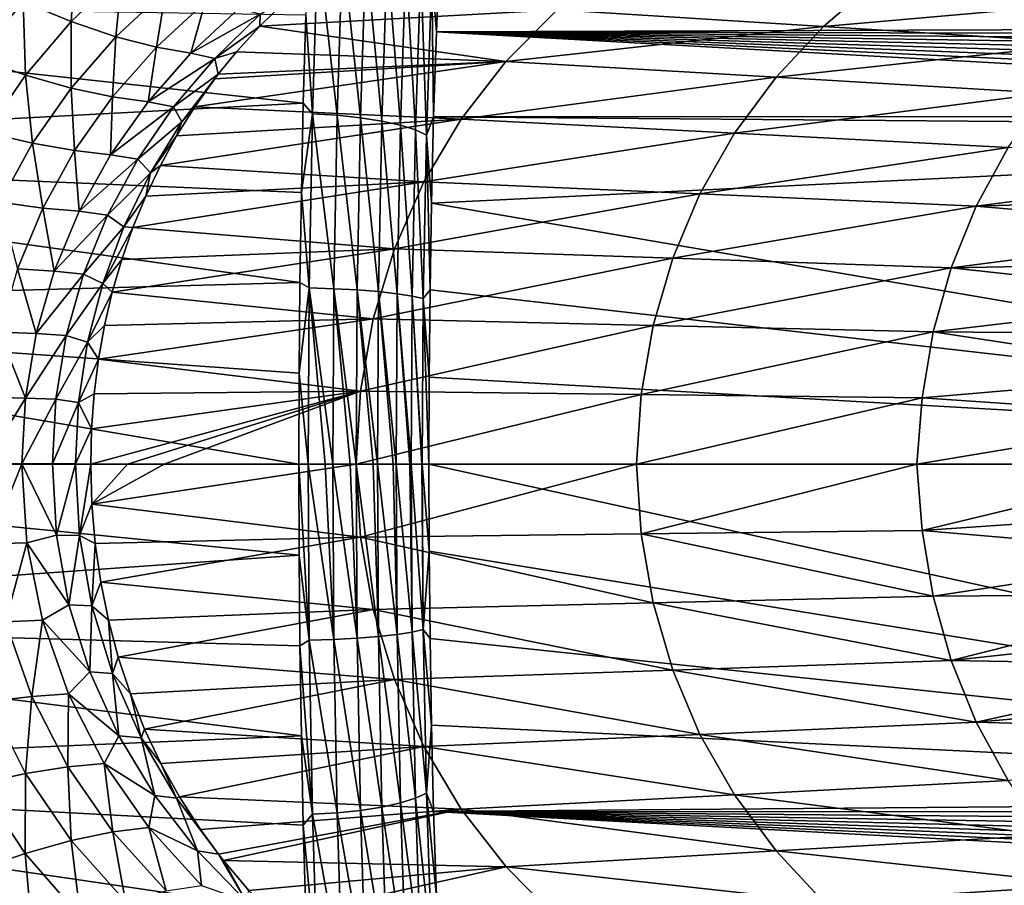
# Model space of a CAD drawing. Header units: metres. Extents: x -160 to 52, y -25 to 25.
# Tile 160 of 168: x 22 to 37, y -6 to 7. Entities that reach past the tile are written whole.
import ezdxf

# ---------------------------------------------------------------- set-up
doc = ezdxf.new("R2010")
doc.units = ezdxf.units.M
doc.layers.add('solid_509089_SW0001', color=7, linetype='CONTINUOUS')

msp = doc.modelspace()

# ---------------------------------------------------------------- linework, layer by layer
at = {"layer": 'solid_509089_SW0001'}
for points in [[(23.00478, 6.707938, 24.33293), (23.075294, 7.789415, 23.64743), (22.277931, 7.007772, 23.879477)], [(23.00478, 6.707938, 24.33293), (23.780062, 7.447546, 24.141994), (23.075294, 7.789415, 23.64743)], [(26.663557, 5.310606, -24.014748), (26.563034, 6.809056, -23.638885), (26.747234, 7.885993, -23.296074)], [(26.663557, 5.310606, -24.014748), (26.747234, 7.885993, -23.296074), (27.036674, 5.287636, -23.955734)], [(26.747234, 7.885993, -23.296074), (27.120071, 7.851893, -23.240791), (27.036674, 5.287636, -23.955734)], [(27.036674, 5.287636, -23.955734), (27.120071, 7.851893, -23.240791), (27.391325, 5.250184, -23.829063)], [(27.120071, 7.851893, -23.240791), (27.474318, 7.796291, -23.119778), (27.391325, 5.250184, -23.829063)], [(27.391325, 5.250184, -23.829063), (27.474318, 7.796291, -23.119778), (27.714813, 5.19959, -23.639267)], [(27.474318, 7.796291, -23.119778), (27.797289, 7.721179, -22.937366), (27.714813, 5.19959, -23.639267)], [(28.47094, 7.408571, -22.096581), (28.593002, 7.822178, -21.56473), (28.541901, 6.554667, -21.985746)], [(51.396542, 6.634801, 107.636948), (28.541901, 6.554667, -21.985746), (28.593002, 7.822178, -21.56473)], [(51.367157, 6.752352, 107.481644), (51.396542, 6.634801, 107.636948), (28.593002, 7.822178, -21.56473)], [(27.714813, 5.19959, -23.639267), (27.797289, 7.721179, -22.937366), (27.995554, 5.137667, -23.393145)], [(27.797289, 7.721179, -22.937366), (28.077421, 7.629247, -22.70009), (27.995554, 5.137667, -23.393145)], [(27.995554, 5.137667, -23.393145), (28.077421, 7.629247, -22.70009), (28.223494, 5.066632, -23.099508)], [(28.077421, 7.629247, -22.70009), (28.304684, 7.523785, -22.416443), (28.223494, 5.066632, -23.099508)], [(28.223494, 5.066632, -23.099508), (28.304684, 7.523785, -22.416443), (28.390474, 4.989028, -22.768869)], [(28.304684, 7.523785, -22.416443), (28.47094, 7.408571, -22.096581), (28.390474, 4.989028, -22.768869)], [(23.683687, 6.476758, 24.89641), (23.780062, 7.447546, 24.141994), (23.00478, 6.707938, 24.33293)], [(23.683687, 6.476758, 24.89641), (24.439266, 7.183559, 24.745243), (23.780062, 7.447546, 24.141994)], [(28.390474, 4.989028, -22.768869), (28.47094, 7.408571, -22.096581), (28.500233, 5.264666, -22.331821)], [(28.47094, 7.408571, -22.096581), (28.541901, 6.554667, -21.985746), (28.500233, 5.264666, -22.331821)], [(34.410427, 6.636311, 67.678406), (35.20953, 7.321283, 67.536804), (30.370281, 6.888256, 47.478657)], [(39.188168, 7.060291, 87.747749), (35.20953, 7.321283, 67.536804), (34.410427, 6.636311, 67.678406)], [(24.297689, 6.319676, 25.558081), (24.439266, 7.183559, 24.745243), (23.683687, 6.476758, 24.89641)], [(24.297689, 6.319676, 25.558081), (25.036009, 7.003794, 25.444611), (24.439266, 7.183559, 24.745243)], [(26.524885, 5.472833, -23.9835), (12.351652, 4.721174, -24.142714), (12.088111, 7.041878, -23.570576)], [(26.563034, 6.809056, -23.638885), (26.524885, 5.472833, -23.9835), (12.088111, 7.041878, -23.570576)], [(38.450241, 6.380252, 87.878212), (39.188168, 7.060291, 87.747749), (34.410427, 6.636311, 67.678406)], [(21.569983, 6.155427, 24.103268), (22.277931, 7.007772, 23.879477), (21.037889, 6.790842, 23.716707)], [(22.313686, 5.898687, 24.519451), (22.277931, 7.007772, 23.879477), (21.569983, 6.155427, 24.103268)], [(22.313686, 5.898687, 24.519451), (23.00478, 6.707938, 24.33293), (22.277931, 7.007772, 23.879477)], [(24.821714, 6.231251, 26.304277), (25.036009, 7.003794, 25.444611), (24.297689, 6.319676, 25.558081)], [(24.821714, 6.231251, 26.304277), (25.54291, 6.903296, 26.225597), (25.036009, 7.003794, 25.444611)], [(25.871618, 6.819505, 27.072639), (25.54291, 6.903296, 26.225597), (24.821714, 6.231251, 26.304277)], [(26.237621, 7.005074, 27.582615), (25.863777, 6.639177, 27.725296), (30.370281, 6.888256, 47.478657)], [(25.871618, 6.819505, 27.072639), (25.863777, 6.639177, 27.725296), (26.237621, 7.005074, 27.582615)], [(25.863777, 6.639177, 27.725296), (29.59482, 6.102715, 47.61644), (30.370281, 6.888256, 47.478657)], [(34.410427, 6.636311, 67.678406), (30.370281, 6.888256, 47.478657), (29.59482, 6.102715, 47.61644)], [(25.182009, 6.150234, 27.120979), (25.871618, 6.819505, 27.072639), (24.821714, 6.231251, 26.304277)], [(25.182009, 6.150234, 27.120979), (25.863777, 6.639177, 27.725296), (25.871618, 6.819505, 27.072639)], [(26.663557, 5.310606, -24.014748), (26.524885, 5.472833, -23.9835), (26.563034, 6.809056, -23.638885)], [(23.007368, 5.700967, 25.046785), (23.00478, 6.707938, 24.33293), (22.313686, 5.898687, 24.519451)], [(23.007368, 5.700967, 25.046785), (23.683687, 6.476758, 24.89641), (23.00478, 6.707938, 24.33293)], [(25.182009, 6.150234, 27.120979), (25.511396, 6.250674, 27.869072), (25.863777, 6.639177, 27.725296)], [(25.863777, 6.639177, 27.725296), (25.511396, 6.250674, 27.869072), (29.59482, 6.102715, 47.61644)], [(51.396542, 6.634801, 107.636948), (51.423988, 6.502344, 107.780083), (28.541901, 6.554667, -21.985746)], [(33.690533, 5.86498, 67.806038), (34.410427, 6.636311, 67.678406), (29.59482, 6.102715, 47.61644)], [(38.450241, 6.380252, 87.878212), (34.410427, 6.636311, 67.678406), (33.690533, 5.86498, 67.806038)], [(23.634069, 5.566817, 25.674057), (23.683687, 6.476758, 24.89641), (23.007368, 5.700967, 25.046785)], [(23.634069, 5.566817, 25.674057), (24.297689, 6.319676, 25.558081), (23.683687, 6.476758, 24.89641)], [(51.542149, 5.274287, 108.346092), (28.500233, 5.264666, -22.331821), (28.541901, 6.554667, -21.985746)], [(51.534634, 5.468415, 108.318489), (51.542149, 5.274287, 108.346092), (28.541901, 6.554667, -21.985746)], [(51.523766, 5.660351, 108.272217), (51.534634, 5.468415, 108.318489), (28.541901, 6.554667, -21.985746)], [(51.50959, 5.847333, 108.207329), (51.523766, 5.660351, 108.272217), (28.541901, 6.554667, -21.985746)], [(51.492329, 6.026675, 108.124748), (51.50959, 5.847333, 108.207329), (28.541901, 6.554667, -21.985746)], [(51.472153, 6.1968, 108.025291), (51.492329, 6.026675, 108.124748), (28.541901, 6.554667, -21.985746)], [(51.449268, 6.356, 107.909904), (51.472153, 6.1968, 108.025291), (28.541901, 6.554667, -21.985746)], [(51.423988, 6.502344, 107.780083), (51.449268, 6.356, 107.909904), (28.541901, 6.554667, -21.985746)], [(24.171019, 5.490681, 26.388226), (24.297689, 6.319676, 25.558081), (23.634069, 5.566817, 25.674057)], [(24.171019, 5.490681, 26.388226), (24.821714, 6.231251, 26.304277), (24.297689, 6.319676, 25.558081)], [(37.785995, 5.623914, 87.995682), (38.450241, 6.380252, 87.878212), (33.690533, 5.86498, 67.806038)], [(21.716393, 5.026507, 24.693707), (22.313686, 5.898687, 24.519451), (21.569983, 6.155427, 24.103268)], [(25.182009, 6.150234, 27.120979), (24.821714, 6.231251, 26.304277), (24.171019, 5.490681, 26.388226)], [(24.558622, 5.414971, 27.176117), (25.182009, 6.150234, 27.120979), (24.171019, 5.490681, 26.388226)], [(24.558622, 5.414971, 27.176117), (25.236088, 5.911723, 27.987909), (25.182009, 6.150234, 27.120979)], [(25.182009, 6.150234, 27.120979), (25.236088, 5.911723, 27.987909), (25.511396, 6.250674, 27.869072)], [(25.511396, 6.250674, 27.869072), (25.236088, 5.911723, 27.987909), (29.59482, 6.102715, 47.61644)], [(24.879725, 5.416018, 28.149183), (28.917013, 5.229469, 47.737), (29.59482, 6.102715, 47.61644)], [(25.182358, 5.841416, 28.011734), (24.879725, 5.416018, 28.149183), (29.59482, 6.102715, 47.61644)], [(25.236088, 5.911723, 27.987909), (25.182358, 5.841416, 28.011734), (29.59482, 6.102715, 47.61644)], [(33.690533, 5.86498, 67.806038), (29.59482, 6.102715, 47.61644), (28.917013, 5.229469, 47.737)], [(22.420895, 4.863318, 25.189129), (22.313686, 5.898687, 24.519451), (21.716393, 5.026507, 24.693707)], [(22.420895, 4.863318, 25.189129), (23.007368, 5.700967, 25.046785), (22.313686, 5.898687, 24.519451)], [(24.685829, 5.188333, 28.019497), (25.236088, 5.911723, 27.987909), (24.558622, 5.414971, 27.176117)], [(24.685829, 5.188333, 28.019497), (25.182358, 5.841416, 28.011734), (25.236088, 5.911723, 27.987909)], [(24.685829, 5.188333, 28.019497), (24.879725, 5.416018, 28.149183), (25.182358, 5.841416, 28.011734)], [(33.061642, 5.015185, 67.917625), (33.690533, 5.86498, 67.806038), (28.917013, 5.229469, 47.737)], [(37.785995, 5.623914, 87.995682), (33.690533, 5.86498, 67.806038), (33.061642, 5.015185, 67.917625)], [(23.0567, 4.75281, 25.785915), (23.007368, 5.700967, 25.046785), (22.420895, 4.863318, 25.189129)], [(23.0567, 4.75281, 25.785915), (23.634069, 5.566817, 25.674057), (23.007368, 5.700967, 25.046785)], [(23.603201, 4.689644, 26.471468), (23.634069, 5.566817, 25.674057), (23.0567, 4.75281, 25.785915)], [(23.603201, 4.689644, 26.471468), (24.171019, 5.490681, 26.388226), (23.634069, 5.566817, 25.674057)], [(37.206131, 4.798285, 88.098274), (37.785995, 5.623914, 87.995682), (33.061642, 5.015185, 67.917625)], [(26.524885, 5.472833, -23.9835), (26.495279, 4.119409, -24.25264), (12.351652, 4.721174, -24.142714)], [(24.558622, 5.414971, 27.176117), (24.171019, 5.490681, 26.388226), (23.603201, 4.689644, 26.471468)], [(24.01403, 4.622171, 27.232862), (24.558622, 5.414971, 27.176117), (23.603201, 4.689644, 26.471468)], [(24.685829, 5.188333, 28.019497), (24.558622, 5.414971, 27.176117), (24.01403, 4.622171, 27.232862)], [(24.879725, 5.416018, 28.149183), (24.604401, 4.976655, 28.280209), (28.917013, 5.229469, 47.737)], [(24.685829, 5.188333, 28.019497), (24.604401, 4.976655, 28.280209), (24.879725, 5.416018, 28.149183)], [(26.663557, 5.310606, -24.014748), (26.495279, 4.119409, -24.25264), (26.524885, 5.472833, -23.9835)], [(24.35755, 4.526893, 28.402084), (28.350119, 4.279361, 47.838005), (28.917013, 5.229469, 47.737)], [(24.604401, 4.976655, 28.280209), (24.35755, 4.526893, 28.402084), (28.917013, 5.229469, 47.737)], [(26.613565, 2.67054, -24.449461), (26.495279, 4.119409, -24.25264), (26.663557, 5.310606, -24.014748)], [(26.613565, 2.67054, -24.449461), (26.663557, 5.310606, -24.014748), (26.986845, 2.658988, -24.388189)], [(26.663557, 5.310606, -24.014748), (27.036674, 5.287636, -23.955734), (26.986845, 2.658988, -24.388189)], [(26.986845, 2.658988, -24.388189), (27.036674, 5.287636, -23.955734), (27.341732, 2.640152, -24.258091)], [(27.036674, 5.287636, -23.955734), (27.391325, 5.250184, -23.829063), (27.341732, 2.640152, -24.258091)], [(27.341732, 2.640152, -24.258091), (27.391325, 5.250184, -23.829063), (27.66552, 2.614706, -24.063828)], [(27.391325, 5.250184, -23.829063), (27.714813, 5.19959, -23.639267), (27.66552, 2.614706, -24.063828)], [(33.061642, 5.015185, 67.917625), (28.917013, 5.229469, 47.737), (28.350119, 4.279361, 47.838005)], [(28.390474, 4.989028, -22.768869), (28.500233, 5.264666, -22.331821), (28.467999, 3.958183, -22.601372)], [(51.546276, 5.0792, 108.35495), (28.467999, 3.958183, -22.601372), (28.500233, 5.264666, -22.331821)], [(51.542149, 5.274287, 108.346092), (51.546276, 5.0792, 108.35495), (28.500233, 5.264666, -22.331821)], [(24.685829, 5.188333, 28.019497), (24.01403, 4.622171, 27.232862), (24.206831, 4.416761, 28.053221)], [(24.685829, 5.188333, 28.019497), (24.206831, 4.416761, 28.053221), (24.604401, 4.976655, 28.280209)], [(27.66552, 2.614706, -24.063828), (27.714813, 5.19959, -23.639267), (27.946615, 2.583563, -23.812349)], [(27.714813, 5.19959, -23.639267), (27.995554, 5.137667, -23.393145), (27.946615, 2.583563, -23.812349)], [(27.946615, 2.583563, -23.812349), (27.995554, 5.137667, -23.393145), (28.174952, 2.547837, -23.512667)], [(27.995554, 5.137667, -23.393145), (28.223494, 5.066632, -23.099508), (28.174952, 2.547837, -23.512667)], [(51.546276, 5.0792, 108.35495), (51.578033, -0.000007, 108.349342), (28.467999, 3.958183, -22.601372)], [(21.932293, 3.968911, 25.317364), (22.420895, 4.863318, 25.189129), (21.716393, 5.026507, 24.693707)], [(24.206831, 4.416761, 28.053221), (24.35755, 4.526893, 28.402084), (24.604401, 4.976655, 28.280209)], [(28.174952, 2.547837, -23.512667), (28.223494, 5.066632, -23.099508), (28.342352, 2.508807, -23.175505)], [(28.223494, 5.066632, -23.099508), (28.390474, 4.989028, -22.768869), (28.342352, 2.508807, -23.175505)], [(28.342352, 2.508807, -23.175505), (28.390474, 4.989028, -22.768869), (28.445107, 2.641533, -22.793751)], [(32.536674, 4.096923, 68.010887), (33.061642, 5.015185, 67.917625), (28.350119, 4.279361, 47.838005)], [(28.390474, 4.989028, -22.768869), (28.467999, 3.958183, -22.601372), (28.445107, 2.641533, -22.793751)], [(37.206131, 4.798285, 88.098274), (33.061642, 5.015185, 67.917625), (32.536674, 4.096923, 68.010887)], [(22.574093, 3.882385, 25.888332), (22.420895, 4.863318, 25.189129), (21.932293, 3.968911, 25.317364)], [(22.574093, 3.882385, 25.888332), (23.0567, 4.75281, 25.785915), (22.420895, 4.863318, 25.189129)], [(36.723206, 3.912521, 88.183777), (37.206131, 4.798285, 88.098274), (32.536674, 4.096923, 68.010887)], [(41.301144, 4.506257, 108.251289), (37.206131, 4.798285, 88.098274), (36.723206, 3.912521, 88.183777)], [(26.474159, 2.753103, -24.445459), (12.509645, 2.368202, -24.485744), (12.351652, 4.721174, -24.142714)], [(26.495279, 4.119409, -24.25264), (26.474159, 2.753103, -24.445459), (12.351652, 4.721174, -24.142714)], [(23.127258, 3.832827, 26.549395), (23.0567, 4.75281, 25.785915), (22.574093, 3.882385, 25.888332)], [(23.127258, 3.832827, 26.549395), (23.603201, 4.689644, 26.471468), (23.0567, 4.75281, 25.785915)], [(24.01403, 4.622171, 27.232862), (23.603201, 4.689644, 26.471468), (23.127258, 3.832827, 26.549395)], [(23.556774, 3.775879, 27.287621), (24.01403, 4.622171, 27.232862), (23.127258, 3.832827, 26.549395)], [(24.206831, 4.416761, 28.053221), (24.01403, 4.622171, 27.232862), (23.556774, 3.775879, 27.287621)], [(24.35755, 4.526893, 28.402084), (24.13702, 4.064572, 28.514133), (28.350119, 4.279361, 47.838005)], [(24.206831, 4.416761, 28.053221), (24.13702, 4.064572, 28.514133), (24.35755, 4.526893, 28.402084)], [(41.05135, 4.039504, 108.299034), (41.301144, 4.506257, 108.251289), (36.723206, 3.912521, 88.183777)], [(24.206831, 4.416761, 28.053221), (23.556774, 3.775879, 27.287621), (23.804619, 3.598295, 28.087122)], [(24.206831, 4.416761, 28.053221), (23.804619, 3.598295, 28.087122), (24.13702, 4.064572, 28.514133)], [(23.941763, 3.588964, 28.615606), (27.904665, 3.264941, 47.917595), (28.350119, 4.279361, 47.838005)], [(24.13702, 4.064572, 28.514133), (23.941763, 3.588964, 28.615606), (28.350119, 4.279361, 47.838005)], [(32.536674, 4.096923, 68.010887), (28.350119, 4.279361, 47.838005), (27.904665, 3.264941, 47.917595)], [(23.804619, 3.598295, 28.087122), (23.941763, 3.588964, 28.615606), (24.13702, 4.064572, 28.514133)], [(26.613565, 2.67054, -24.449461), (26.474159, 2.753103, -24.445459), (26.495279, 4.119409, -24.25264)], [(32.125156, 3.121663, 68.084152), (32.536674, 4.096923, 68.010887), (27.904665, 3.264941, 47.917595)], [(36.723206, 3.912521, 88.183777), (32.536674, 4.096923, 68.010887), (32.125156, 3.121663, 68.084152)], [(40.830139, 3.556566, 108.341331), (41.05135, 4.039504, 108.299034), (36.723206, 3.912521, 88.183777)], [(22.192102, 2.961498, 25.976063), (22.574093, 3.882385, 25.888332), (21.932293, 3.968911, 25.317364)], [(22.749283, 2.925132, 26.61762), (22.574093, 3.882385, 25.888332), (22.192102, 2.961498, 25.976063)], [(22.749283, 2.925132, 26.61762), (23.127258, 3.832827, 26.549395), (22.574093, 3.882385, 25.888332)], [(51.578033, -0.000007, 108.349342), (28.445107, 2.641533, -22.793751), (28.467999, 3.958183, -22.601372)], [(36.345646, 2.976993, 88.250702), (36.723206, 3.912521, 88.183777), (32.125156, 3.121663, 68.084152)], [(40.830139, 3.556566, 108.341331), (36.723206, 3.912521, 88.183777), (36.345646, 2.976993, 88.250702)], [(23.556774, 3.775879, 27.287621), (23.127258, 3.832827, 26.549395), (22.749283, 2.925132, 26.61762)], [(23.19293, 2.880607, 27.336882), (23.556774, 3.775879, 27.287621), (22.749283, 2.925132, 26.61762)], [(23.804619, 3.598295, 28.087122), (23.556774, 3.775879, 27.287621), (23.19293, 2.880607, 27.336882)], [(23.804619, 3.598295, 28.087122), (23.19293, 2.880607, 27.336882), (23.485233, 2.739369, 28.118217)], [(23.804619, 3.598295, 28.087122), (23.485233, 2.739369, 28.118217), (23.941763, 3.588964, 28.615606)], [(23.485233, 2.739369, 28.118217), (23.772284, 3.10244, 28.705065), (23.941763, 3.588964, 28.615606)], [(23.941763, 3.588964, 28.615606), (23.772284, 3.10244, 28.705065), (27.904665, 3.264941, 47.917595)], [(40.636406, 3.054408, 108.378357), (40.830139, 3.556566, 108.341331), (36.345646, 2.976993, 88.250702)], [(23.628855, 2.606461, 28.782131), (27.58486, 2.202211, 47.975033), (27.904665, 3.264941, 47.917595)], [(23.772284, 3.10244, 28.705065), (23.628855, 2.606461, 28.782131), (27.904665, 3.264941, 47.917595)], [(32.125156, 3.121663, 68.084152), (27.904665, 3.264941, 47.917595), (27.58486, 2.202211, 47.975033)], [(23.485233, 2.739369, 28.118217), (23.628855, 2.606461, 28.782131), (23.772284, 3.10244, 28.705065)], [(31.829165, 2.103624, 68.137039), (32.125156, 3.121663, 68.084152), (27.58486, 2.202211, 47.975033)], [(36.345646, 2.976993, 88.250702), (32.125156, 3.121663, 68.084152), (31.829165, 2.103624, 68.137039)], [(40.468704, 2.527148, 108.410324), (40.636406, 3.054408, 108.378357), (36.345646, 2.976993, 88.250702)], [(22.476574, 1.978886, 26.670717), (22.192102, 2.961498, 25.976063), (21.91716, 2.002111, 26.043339)], [(22.476574, 1.978886, 26.670717), (22.749283, 2.925132, 26.61762), (22.192102, 2.961498, 25.976063)], [(23.19293, 2.880607, 27.336882), (22.749283, 2.925132, 26.61762), (22.476574, 1.978886, 26.670717)], [(22.930099, 1.948536, 27.375889), (23.19293, 2.880607, 27.336882), (22.476574, 1.978886, 26.670717)], [(23.485233, 2.739369, 28.118217), (23.19293, 2.880607, 27.336882), (22.930099, 1.948536, 27.375889)], [(36.073425, 2.004146, 88.299049), (36.345646, 2.976993, 88.250702), (31.829165, 2.103624, 68.137039)], [(40.468704, 2.527148, 108.410324), (36.345646, 2.976993, 88.250702), (36.073425, 2.004146, 88.299049)], [(26.474159, 2.753103, -24.445459), (26.461496, 1.378459, -24.56135), (12.509645, 2.368202, -24.485744)], [(23.485233, 2.739369, 28.118217), (22.930099, 1.948536, 27.375889), (23.2549, 1.849846, 28.143204)], [(23.485233, 2.739369, 28.118217), (23.2549, 1.849846, 28.143204), (23.628855, 2.606461, 28.782131)], [(26.613565, 2.67054, -24.449461), (26.461496, 1.378459, -24.56135), (26.474159, 2.753103, -24.445459)], [(23.2549, 1.849846, 28.143204), (23.511786, 2.102857, 28.846001), (23.628855, 2.606461, 28.782131)], [(23.628855, 2.606461, 28.782131), (23.511786, 2.102857, 28.846001), (27.58486, 2.202211, 47.975033)], [(26.596939, 0.000006, -24.595119), (26.461496, 1.378459, -24.56135), (26.613565, 2.67054, -24.449461)], [(26.853565, 0.000007, -24.560347), (26.596939, 0.000006, -24.595119), (26.613565, 2.67054, -24.449461)], [(26.613565, 2.67054, -24.449461), (26.986845, 2.658988, -24.388189), (26.970272, 0.000007, -24.533091)], [(26.853565, 0.000007, -24.560347), (26.613565, 2.67054, -24.449461), (26.970272, 0.000007, -24.533091)], [(27.234144, 0.000007, -24.442953), (26.970272, 0.000007, -24.533091), (26.986845, 2.658988, -24.388189)], [(26.986845, 2.658988, -24.388189), (27.341732, 2.640152, -24.258091), (27.325237, 0.000007, -24.401844)], [(27.234144, 0.000007, -24.442953), (26.986845, 2.658988, -24.388189), (27.325237, 0.000007, -24.401844)], [(27.583914, 0.000007, -24.25248), (27.325237, 0.000007, -24.401844), (27.341732, 2.640152, -24.258091)], [(27.341732, 2.640152, -24.258091), (27.66552, 2.614706, -24.063828), (27.649122, 0.000007, -24.206081)], [(27.583914, 0.000007, -24.25248), (27.341732, 2.640152, -24.258091), (27.649122, 0.000007, -24.206081)], [(27.889008, 0.000006, -23.996475), (27.649122, 0.000007, -24.206081), (27.66552, 2.614706, -24.063828)], [(27.66552, 2.614706, -24.063828), (27.946615, 2.583563, -23.812349), (27.930334, 0.000006, -23.952812)], [(27.889008, 0.000006, -23.996475), (27.66552, 2.614706, -24.063828), (27.930334, 0.000006, -23.952812)], [(28.137325, 0.000006, -23.685095), (27.930334, 0.000006, -23.952812), (27.946615, 2.583563, -23.812349)], [(27.946615, 2.583563, -23.812349), (28.174952, 2.547837, -23.512667), (28.158798, 0.000006, -23.651102)], [(28.137325, 0.000006, -23.685095), (27.946615, 2.583563, -23.812349), (28.158798, 0.000006, -23.651102)], [(28.319021, 0.000006, -23.330683), (28.158798, 0.000006, -23.651102), (28.174952, 2.547837, -23.512667)], [(28.174952, 2.547837, -23.512667), (28.342352, 2.508807, -23.175505), (28.32634, 0.000006, -23.311756)], [(28.319021, 0.000006, -23.330683), (28.174952, 2.547837, -23.512667), (28.32634, 0.000006, -23.311756)], [(28.342352, 2.508807, -23.175505), (28.445107, 2.641533, -22.793751), (28.431429, 1.320609, -22.908997)], [(51.578033, -0.000007, 108.349342), (28.431429, 1.320609, -22.908997), (28.445107, 2.641533, -22.793751)], [(28.32634, 0.000006, -23.311756), (28.342352, 2.508807, -23.175505), (28.426889, 0.000006, -22.947298)], [(28.342352, 2.508807, -23.175505), (28.431429, 1.320609, -22.908997), (28.426889, 0.000006, -22.947298)], [(40.327171, 1.967987, 108.437103), (40.468704, 2.527148, 108.410324), (36.073425, 2.004146, 88.299049)], [(12.509645, 2.368202, -24.485744), (26.457273, 0.000006, -24.600002), (12.562288, 0.000006, -24.6)], [(26.461496, 1.378459, -24.56135), (26.457273, 0.000006, -24.600002), (12.509645, 2.368202, -24.485744)], [(23.2549, 1.849846, 28.143204), (23.42046, 1.589557, 28.89654), (23.511786, 2.102857, 28.846001)], [(23.42046, 1.589557, 28.89654), (27.39229, 1.107976, 48.010033), (27.58486, 2.202211, 47.975033)], [(23.511786, 2.102857, 28.846001), (23.42046, 1.589557, 28.89654), (27.58486, 2.202211, 47.975033)], [(31.829165, 2.103624, 68.137039), (27.58486, 2.202211, 47.975033), (27.39229, 1.107976, 48.010033)], [(31.647829, 1.057742, 68.169708), (31.829165, 2.103624, 68.137039), (27.39229, 1.107976, 48.010033)], [(36.073425, 2.004146, 88.299049), (31.829165, 2.103624, 68.137039), (31.647829, 1.057742, 68.169708)], [(22.312634, 1.001475, 26.705002), (21.91716, 2.002111, 26.043339), (21.752277, 1.012469, 26.086123)], [(22.312634, 1.001475, 26.705002), (22.476574, 1.978886, 26.670717), (21.91716, 2.002111, 26.043339)], [(22.930099, 1.948536, 27.375889), (22.476574, 1.978886, 26.670717), (22.312634, 1.001475, 26.705002)], [(22.771862, 0.985911, 27.401562), (22.930099, 1.948536, 27.375889), (22.312634, 1.001475, 26.705002)], [(23.2549, 1.849846, 28.143204), (22.930099, 1.948536, 27.375889), (22.771862, 0.985911, 27.401562)], [(35.903286, 1.007075, 88.329399), (36.073425, 2.004146, 88.299049), (31.647829, 1.057742, 68.169708)], [(40.213749, 1.373154, 108.458298), (36.073425, 2.004146, 88.299049), (35.903286, 1.007075, 88.329399)], [(40.213749, 1.373154, 108.458298), (40.327171, 1.967987, 108.437103), (36.073425, 2.004146, 88.299049)], [(23.2549, 1.849846, 28.143204), (22.771862, 0.985911, 27.401562), (23.116301, 0.934043, 28.159996)], [(23.2549, 1.849846, 28.143204), (23.116301, 0.934043, 28.159996), (23.42046, 1.589557, 28.89654)], [(23.116301, 0.934043, 28.159996), (23.355011, 1.066141, 28.933519), (23.42046, 1.589557, 28.89654)], [(23.42046, 1.589557, 28.89654), (23.355011, 1.066141, 28.933519), (27.39229, 1.107976, 48.010033)], [(26.596939, 0.000006, -24.595119), (26.457273, 0.000006, -24.600002), (26.461496, 1.378459, -24.56135)], [(40.127129, 0.716289, 108.473663), (40.213749, 1.373154, 108.458298), (35.903286, 1.007075, 88.329399)], [(51.578033, -0.000007, 108.349342), (28.426889, 0.000006, -22.947298), (28.431429, 1.320609, -22.908997)], [(23.116301, 0.934043, 28.159996), (23.31617, 0.535684, 28.95645), (23.355011, 1.066141, 28.933519)], [(23.304457, 0, 28.96525), (23.861177, 0, 31.605312), (27.39229, 1.107976, 48.010033)], [(23.31617, 0.535684, 28.95645), (23.304457, 0, 28.96525), (27.39229, 1.107976, 48.010033)], [(23.355011, 1.066141, 28.933519), (23.31617, 0.535684, 28.95645), (27.39229, 1.107976, 48.010033)], [(23.861177, 0, 31.605312), (24.417896, 0, 34.245373), (27.39229, 1.107976, 48.010033)], [(24.417896, 0, 34.245373), (27.32329, -0.000002, 48.023247), (27.39229, 1.107976, 48.010033)], [(31.647829, 1.057742, 68.169708), (27.39229, 1.107976, 48.010033), (27.32329, -0.000002, 48.023247)], [(31.574526, -0.000004, 68.183334), (31.647829, 1.057742, 68.169708), (27.32329, -0.000002, 48.023247)], [(35.903286, 1.007075, 88.329399), (31.647829, 1.057742, 68.169708), (31.574526, -0.000004, 68.183334)], [(22.312634, 1.001475, 26.705002), (21.752277, 1.012469, 26.086123), (21.698845, 0.006134, 26.101078)], [(22.312634, 1.001475, 26.705002), (21.698845, 0.006134, 26.101078), (22.259438, 0.006442, 26.717182)], [(22.771862, 0.985911, 27.401562), (22.312634, 1.001475, 26.705002), (22.259438, 0.006442, 26.717182)], [(22.771862, 0.985911, 27.401562), (22.259438, 0.006442, 26.717182), (22.720564, 0.00575, 27.410879)], [(23.116301, 0.934043, 28.159996), (22.771862, 0.985911, 27.401562), (22.720564, 0.00575, 27.410879)], [(23.116301, 0.934043, 28.159996), (22.720564, 0.00575, 27.410879), (23.07165, 0.003229, 28.166258)], [(23.116301, 0.934043, 28.159996), (23.07165, 0.003229, 28.166258), (23.31617, 0.535684, 28.95645)], [(35.82576, -0.000006, 88.343414), (35.903286, 1.007075, 88.329399), (31.574526, -0.000004, 68.183334)], [(40.127129, 0.716289, 108.473663), (35.903286, 1.007075, 88.329399), (35.82576, -0.000006, 88.343414)], [(40.072517, -0.000008, 108.482269), (40.127129, 0.716289, 108.473663), (35.82576, -0.000006, 88.343414)], [(23.07165, 0.003229, 28.166258), (23.304457, 0, 28.96525), (23.31617, 0.535684, 28.95645)], [(26.461498, -1.378847, -24.561329), (12.509658, -2.367594, -24.485804), (12.562288, 0.000006, -24.6)], [(26.457273, 0.000006, -24.600002), (26.461498, -1.378847, -24.561329), (12.562288, 0.000006, -24.6)], [(21.698845, 0.006134, 26.101078), (21.775106, -1.206574, 26.080173), (22.259438, 0.006442, 26.717182)], [(21.775106, -1.206574, 26.080173), (22.335831, -1.195091, 26.700399), (22.259438, 0.006442, 26.717182)], [(22.781834, -1.074732, 27.400421), (22.259438, 0.006442, 26.717182), (22.335831, -1.195091, 26.700399)], [(22.781834, -1.074732, 27.400421), (22.720564, 0.00575, 27.410879), (22.259438, 0.006442, 26.717182)], [(23.07165, 0.003229, 28.166258), (22.720564, 0.00575, 27.410879), (22.781834, -1.074732, 27.400421)], [(23.07165, 0.003229, 28.166258), (22.781834, -1.074732, 27.400421), (23.1325, -1.083502, 28.158754)], [(23.07165, 0.003229, 28.166258), (23.1325, -1.083502, 28.158754), (23.304457, 0, 28.96525)], [(23.1325, -1.083502, 28.158754), (23.319855, -0.605803, 28.954779), (23.304457, 0, 28.96525)], [(23.319855, -0.605803, 28.954779), (23.861177, 0, 31.605312), (23.304457, 0, 28.96525)], [(23.319855, -0.605803, 28.954779), (24.417896, 0, 34.245373), (23.861177, 0, 31.605312)], [(26.61356, -2.669899, -24.449572), (26.461498, -1.378847, -24.561329), (26.457273, 0.000006, -24.600002)], [(26.61356, -2.669899, -24.449572), (26.457273, 0.000006, -24.600002), (26.596939, 0.000006, -24.595119)], [(26.986839, -2.658349, -24.388298), (26.596939, 0.000006, -24.595119), (26.853565, 0.000007, -24.560347)], [(26.61356, -2.669899, -24.449572), (26.596939, 0.000006, -24.595119), (26.986839, -2.658349, -24.388298)], [(26.986839, -2.658349, -24.388298), (26.853565, 0.000007, -24.560347), (26.970272, 0.000007, -24.533091)], [(27.341724, -2.639517, -24.2582), (26.970272, 0.000007, -24.533091), (27.234144, 0.000007, -24.442953)], [(26.986839, -2.658349, -24.388298), (26.970272, 0.000007, -24.533091), (27.341724, -2.639517, -24.2582)], [(27.341724, -2.639517, -24.2582), (27.234144, 0.000007, -24.442953), (27.325237, 0.000007, -24.401844)], [(27.665512, -2.614078, -24.063932), (27.325237, 0.000007, -24.401844), (27.583914, 0.000007, -24.25248)], [(27.341724, -2.639517, -24.2582), (27.325237, 0.000007, -24.401844), (27.665512, -2.614078, -24.063932)], [(27.665512, -2.614078, -24.063932), (27.583914, 0.000007, -24.25248), (27.649122, 0.000007, -24.206081)], [(27.946606, -2.582942, -23.812456), (27.649122, 0.000007, -24.206081), (27.889008, 0.000006, -23.996475)], [(27.665512, -2.614078, -24.063932), (27.649122, 0.000007, -24.206081), (27.946606, -2.582942, -23.812456)], [(27.946606, -2.582942, -23.812456), (27.889008, 0.000006, -23.996475), (27.930334, 0.000006, -23.952812)], [(28.174942, -2.547225, -23.51277), (27.930334, 0.000006, -23.952812), (28.137325, 0.000006, -23.685095)], [(27.946606, -2.582942, -23.812456), (27.930334, 0.000006, -23.952812), (28.174942, -2.547225, -23.51277)], [(28.174942, -2.547225, -23.51277), (28.137325, 0.000006, -23.685095), (28.158798, 0.000006, -23.651102)], [(28.342344, -2.508204, -23.175608), (28.158798, 0.000006, -23.651102), (28.319021, 0.000006, -23.330683)], [(28.174942, -2.547225, -23.51277), (28.158798, 0.000006, -23.651102), (28.342344, -2.508204, -23.175608)], [(28.342344, -2.508204, -23.175608), (28.319021, 0.000006, -23.330683), (28.32634, 0.000006, -23.311756)], [(28.32634, 0.000006, -23.311756), (28.426889, 0.000006, -22.947298), (28.431429, -1.32112, -22.908987)], [(28.342344, -2.508204, -23.175608), (28.32634, 0.000006, -23.311756), (28.431429, -1.32112, -22.908987)], [(51.546276, -5.079215, 108.354942), (28.431429, -1.32112, -22.908987), (28.426889, 0.000006, -22.947298)], [(51.578033, -0.000007, 108.349342), (51.546276, -5.079215, 108.354942), (28.426889, 0.000006, -22.947298)], [(23.319855, -0.605803, 28.954779), (27.32329, -0.000002, 48.023247), (24.417896, 0, 34.245373)], [(23.319855, -0.605803, 28.954779), (27.392548, -1.10836, 48.011036), (27.32329, -0.000002, 48.023247)], [(27.392548, -1.10836, 48.011036), (31.574526, -0.000004, 68.183334), (27.32329, -0.000002, 48.023247)], [(27.392548, -1.10836, 48.011036), (31.647961, -1.057664, 68.17038), (31.574526, -0.000004, 68.183334)], [(31.647961, -1.057664, 68.17038), (35.82576, -0.000006, 88.343414), (31.574526, -0.000004, 68.183334)], [(31.647961, -1.057664, 68.17038), (35.903355, -1.007046, 88.329735), (35.82576, -0.000006, 88.343414)], [(35.903355, -1.007046, 88.329735), (40.072517, -0.000008, 108.482269), (35.82576, -0.000006, 88.343414)], [(40.127342, -0.718353, 108.473625), (40.072517, -0.000008, 108.482269), (35.903355, -1.007046, 88.329735)], [(23.1325, -1.083502, 28.158754), (23.369938, -1.20398, 28.926779), (23.319855, -0.605803, 28.954779)], [(23.319855, -0.605803, 28.954779), (23.369938, -1.20398, 28.926779), (27.392548, -1.10836, 48.011036)], [(40.214203, -1.375979, 108.458214), (40.127342, -0.718353, 108.473625), (35.903355, -1.007046, 88.329735)], [(31.647961, -1.057664, 68.17038), (36.073547, -2.004076, 88.299721), (35.903355, -1.007046, 88.329735)], [(40.214203, -1.375979, 108.458214), (35.903355, -1.007046, 88.329735), (36.073547, -2.004076, 88.299721)], [(22.972761, -2.131305, 27.371248), (22.781834, -1.074732, 27.400421), (22.335831, -1.195091, 26.700399)], [(23.1325, -1.083502, 28.158754), (22.781834, -1.074732, 27.400421), (22.972761, -2.131305, 27.371248)], [(23.1325, -1.083502, 28.158754), (22.972761, -2.131305, 27.371248), (23.321478, -2.147413, 28.138437)], [(23.1325, -1.083502, 28.158754), (23.321478, -2.147413, 28.138437), (23.369938, -1.20398, 28.926779)], [(23.369938, -1.20398, 28.926779), (23.453833, -1.791837, 28.881451), (27.392548, -1.10836, 48.011036)], [(23.453833, -1.791837, 28.881451), (27.585463, -2.202956, 47.977016), (27.392548, -1.10836, 48.011036)], [(27.392548, -1.10836, 48.011036), (31.829409, -2.103461, 68.13839), (31.647961, -1.057664, 68.17038)], [(27.392548, -1.10836, 48.011036), (27.585463, -2.202956, 47.977016), (31.829409, -2.103461, 68.13839)], [(31.647961, -1.057664, 68.17038), (31.829409, -2.103461, 68.13839), (36.073547, -2.004076, 88.299721)], [(21.775106, -1.206574, 26.080173), (22.012527, -2.38942, 26.02022), (22.335831, -1.195091, 26.700399)], [(22.012527, -2.38942, 26.02022), (22.573092, -2.365195, 26.652988), (22.335831, -1.195091, 26.700399)], [(22.972761, -2.131305, 27.371248), (22.335831, -1.195091, 26.700399), (22.573092, -2.365195, 26.652988)], [(23.321478, -2.147413, 28.138437), (23.453833, -1.791837, 28.881451), (23.369938, -1.20398, 28.926779)], [(28.342344, -2.508204, -23.175608), (28.431429, -1.32112, -22.908987), (28.445114, -2.642415, -22.793682)], [(51.546276, -5.079215, 108.354942), (28.445114, -2.642415, -22.793682), (28.431429, -1.32112, -22.908987)], [(26.461498, -1.378847, -24.561329), (26.474163, -2.753631, -24.4454), (12.509658, -2.367594, -24.485804)], [(26.61356, -2.669899, -24.449572), (26.474163, -2.753631, -24.4454), (26.461498, -1.378847, -24.561329)], [(40.327682, -1.970308, 108.437004), (40.214203, -1.375979, 108.458214), (36.073547, -2.004076, 88.299721)], [(23.321478, -2.147413, 28.138437), (23.570335, -2.365468, 28.819208), (23.453833, -1.791837, 28.881451)], [(23.453833, -1.791837, 28.881451), (23.570335, -2.365468, 28.819208), (27.585463, -2.202956, 47.977016)], [(31.829409, -2.103461, 68.13839), (36.345821, -2.976882, 88.251717), (36.073547, -2.004076, 88.299721)], [(40.327682, -1.970308, 108.437004), (36.073547, -2.004076, 88.299721), (36.345821, -2.976882, 88.251717)], [(40.468922, -2.527914, 108.410278), (40.327682, -1.970308, 108.437004), (36.345821, -2.976882, 88.251717)], [(23.29003, -3.14863, 27.327129), (22.972761, -2.131305, 27.371248), (22.573092, -2.365195, 26.652988)], [(23.321478, -2.147413, 28.138437), (22.972761, -2.131305, 27.371248), (23.29003, -3.14863, 27.327129)], [(23.321478, -2.147413, 28.138437), (23.29003, -3.14863, 27.327129), (23.634871, -3.172723, 28.108543)], [(23.321478, -2.147413, 28.138437), (23.634871, -3.172723, 28.108543), (23.570335, -2.365468, 28.819208)], [(23.570335, -2.365468, 28.819208), (23.720037, -2.928298, 28.740297), (27.585463, -2.202956, 47.977016)], [(23.720037, -2.928298, 28.740297), (27.905699, -3.266009, 47.920551), (27.585463, -2.202956, 47.977016)], [(27.585463, -2.202956, 47.977016), (32.125496, -3.121418, 68.086182), (31.829409, -2.103461, 68.13839)], [(27.585463, -2.202956, 47.977016), (27.905699, -3.266009, 47.920551), (32.125496, -3.121418, 68.086182)], [(31.829409, -2.103461, 68.13839), (32.125496, -3.121418, 68.086182), (36.345821, -2.976882, 88.251717)], [(26.495285, -4.119876, -24.25256), (12.35171, -4.720294, -24.142883), (12.509658, -2.367594, -24.485804)], [(26.474163, -2.753631, -24.4454), (26.495285, -4.119876, -24.25256), (12.509658, -2.367594, -24.485804)], [(22.012527, -2.38942, 26.02022), (22.408157, -3.522586, 25.927322), (22.573092, -2.365195, 26.652988)], [(22.408157, -3.522586, 25.927322), (22.967165, -3.484676, 26.580709), (22.573092, -2.365195, 26.652988)], [(23.29003, -3.14863, 27.327129), (22.573092, -2.365195, 26.652988), (22.967165, -3.484676, 26.580709)], [(23.634871, -3.172723, 28.108543), (23.720037, -2.928298, 28.740297), (23.570335, -2.365468, 28.819208)], [(21.762589, -3.597758, 25.364443), (22.408157, -3.522586, 25.927322), (22.012527, -2.38942, 26.02022)], [(28.174942, -2.547225, -23.51277), (28.342344, -2.508204, -23.175608), (28.390444, -4.987799, -22.769121)], [(28.342344, -2.508204, -23.175608), (28.445114, -2.642415, -22.793682), (28.468019, -3.95931, -22.601194)], [(28.390444, -4.987799, -22.769121), (28.342344, -2.508204, -23.175608), (28.468019, -3.95931, -22.601194)], [(40.636112, -3.053593, 108.378418), (40.468922, -2.527914, 108.410278), (36.345821, -2.976882, 88.251717)], [(26.663532, -5.309298, -24.015018), (26.474163, -2.753631, -24.4454), (26.61356, -2.669899, -24.449572)], [(26.61356, -2.669899, -24.449572), (26.986839, -2.658349, -24.388298), (27.036648, -5.286334, -23.956003)], [(26.663532, -5.309298, -24.015018), (26.61356, -2.669899, -24.449572), (27.036648, -5.286334, -23.956003)], [(26.986839, -2.658349, -24.388298), (27.341724, -2.639517, -24.2582), (27.391298, -5.24889, -23.829329)], [(27.036648, -5.286334, -23.956003), (26.986839, -2.658349, -24.388298), (27.391298, -5.24889, -23.829329)], [(27.341724, -2.639517, -24.2582), (27.665512, -2.614078, -24.063932), (27.714785, -5.198309, -23.63953)], [(27.391298, -5.24889, -23.829329), (27.341724, -2.639517, -24.2582), (27.714785, -5.198309, -23.63953)], [(27.665512, -2.614078, -24.063932), (27.946606, -2.582942, -23.812456), (27.995523, -5.136402, -23.393404)], [(27.714785, -5.198309, -23.63953), (27.665512, -2.614078, -24.063932), (27.995523, -5.136402, -23.393404)], [(27.946606, -2.582942, -23.812456), (28.174942, -2.547225, -23.51277), (28.223463, -5.065383, -23.099762)], [(27.995523, -5.136402, -23.393404), (27.946606, -2.582942, -23.812456), (28.223463, -5.065383, -23.099762)], [(28.223463, -5.065383, -23.099762), (28.174942, -2.547225, -23.51277), (28.390444, -4.987799, -22.769121)], [(51.546276, -5.079215, 108.354942), (28.468019, -3.95931, -22.601194), (28.445114, -2.642415, -22.793682)], [(26.663532, -5.309298, -24.015018), (26.495285, -4.119876, -24.25256), (26.474163, -2.753631, -24.4454)], [(23.634871, -3.172723, 28.108543), (23.90299, -3.48006, 28.645056), (23.720037, -2.928298, 28.740297)], [(23.720037, -2.928298, 28.740297), (23.90299, -3.48006, 28.645056), (27.905699, -3.266009, 47.920551)], [(32.125496, -3.121418, 68.086182), (36.723415, -3.912375, 88.185135), (36.345821, -2.976882, 88.251717)], [(40.636112, -3.053593, 108.378418), (36.345821, -2.976882, 88.251717), (36.723415, -3.912375, 88.185135)], [(27.905699, -3.266009, 47.920551), (32.537083, -4.096606, 68.013603), (32.125496, -3.121418, 68.086182)], [(32.125496, -3.121418, 68.086182), (32.537083, -4.096606, 68.013603), (36.723415, -3.912375, 88.185135)], [(40.829746, -3.555646, 108.341415), (40.636112, -3.053593, 108.378418), (36.723415, -3.912375, 88.185135)], [(23.727348, -4.116882, 27.272394), (23.29003, -3.14863, 27.327129), (22.967165, -3.484676, 26.580709)], [(23.634871, -3.172723, 28.108543), (23.29003, -3.14863, 27.327129), (23.727348, -4.116882, 27.272394)], [(23.634871, -3.172723, 28.108543), (24.066025, -4.149949, 28.072643), (23.90299, -3.48006, 28.645056)], [(23.634871, -3.172723, 28.108543), (23.727348, -4.116882, 27.272394), (24.066025, -4.149949, 28.072643)], [(23.90299, -3.48006, 28.645056), (24.118429, -4.017559, 28.534611), (27.905699, -3.266009, 47.920551)], [(24.118429, -4.017559, 28.534611), (28.351664, -4.280698, 47.841915), (27.905699, -3.266009, 47.920551)], [(27.905699, -3.266009, 47.920551), (28.351664, -4.280698, 47.841915), (32.537083, -4.096606, 68.013603)], [(21.762589, -3.597758, 25.364443), (22.312601, -4.691893, 25.217535), (22.408157, -3.522586, 25.927322)], [(22.312601, -4.691893, 25.217535), (22.953575, -4.589131, 25.809856), (22.408157, -3.522586, 25.927322)], [(22.408157, -3.522586, 25.927322), (22.953575, -4.589131, 25.809856), (22.967165, -3.484676, 26.580709)], [(22.953575, -4.589131, 25.809856), (23.508257, -4.53674, 26.491323), (22.967165, -3.484676, 26.580709)], [(23.727348, -4.116882, 27.272394), (22.967165, -3.484676, 26.580709), (23.508257, -4.53674, 26.491323)], [(24.066025, -4.149949, 28.072643), (24.118429, -4.017559, 28.534611), (23.90299, -3.48006, 28.645056)], [(41.050789, -4.038386, 108.299156), (40.829746, -3.555646, 108.341415), (36.723415, -3.912375, 88.185135)], [(21.604565, -4.848605, 24.726748), (22.312601, -4.691893, 25.217535), (21.762589, -3.597758, 25.364443)], [(24.066025, -4.149949, 28.072643), (24.366558, -4.539676, 28.410315), (24.118429, -4.017559, 28.534611)], [(24.118429, -4.017559, 28.534611), (24.366558, -4.539676, 28.410315), (28.351664, -4.280698, 47.841915)], [(28.390444, -4.987799, -22.769121), (28.468019, -3.95931, -22.601194), (28.500273, -5.265942, -22.331493)], [(51.546276, -5.079215, 108.354942), (28.500273, -5.265942, -22.331493), (28.468019, -3.95931, -22.601194)], [(32.537083, -4.096606, 68.013603), (37.206371, -4.798109, 88.099976), (36.723415, -3.912375, 88.185135)], [(41.050789, -4.038386, 108.299156), (36.723415, -3.912375, 88.185135), (37.206371, -4.798109, 88.099976)], [(26.495285, -4.119876, -24.25256), (26.524895, -5.47312, -23.983431), (12.35171, -4.720294, -24.142883)], [(24.274458, -5.021771, 27.213192), (23.727348, -4.116882, 27.272394), (23.508257, -4.53674, 26.491323)], [(24.066025, -4.149949, 28.072643), (23.727348, -4.116882, 27.272394), (24.274458, -5.021771, 27.213192)], [(24.066025, -4.149949, 28.072643), (24.604181, -5.064558, 28.036053), (24.366558, -4.539676, 28.410315)], [(24.066025, -4.149949, 28.072643), (24.274458, -5.021771, 27.213192), (24.604181, -5.064558, 28.036053)], [(26.663532, -5.309298, -24.015018), (26.524895, -5.47312, -23.983431), (26.495285, -4.119876, -24.25256)], [(28.351664, -4.280698, 47.841915), (33.062107, -5.014807, 67.921028), (32.537083, -4.096606, 68.013603)], [(32.537083, -4.096606, 68.013603), (33.062107, -5.014807, 67.921028), (37.206371, -4.798109, 88.099976)], [(24.366558, -4.539676, 28.410315), (24.647654, -5.045082, 28.273178), (28.351664, -4.280698, 47.841915)], [(24.647654, -5.045082, 28.273178), (28.919138, -5.231009, 47.741856), (28.351664, -4.280698, 47.841915)], [(28.351664, -4.280698, 47.841915), (28.919138, -5.231009, 47.741856), (33.062107, -5.014807, 67.921028)], [(22.312601, -4.691893, 25.217535), (23.005699, -5.705293, 25.048702), (22.953575, -4.589131, 25.809856)], [(22.953575, -4.589131, 25.809856), (23.637838, -5.574703, 25.677515), (23.508257, -4.53674, 26.491323)], [(23.005699, -5.705293, 25.048702), (23.637838, -5.574703, 25.677515), (22.953575, -4.589131, 25.809856)], [(24.274458, -5.021771, 27.213192), (23.508257, -4.53674, 26.491323), (24.184439, -5.507911, 26.393354)], [(23.637838, -5.574703, 25.677515), (24.184439, -5.507911, 26.393354), (23.508257, -4.53674, 26.491323)], [(24.604181, -5.064558, 28.036053), (24.647654, -5.045082, 28.273178), (24.366558, -4.539676, 28.410315)], [(26.56304, -6.809122, -23.638865), (12.088344, -7.040204, -23.571074), (12.35171, -4.720294, -24.142883)], [(26.524895, -5.47312, -23.983431), (26.56304, -6.809122, -23.638865), (12.35171, -4.720294, -24.142883)], [(21.604565, -4.848605, 24.726748), (22.309422, -5.903371, 24.519753), (22.312601, -4.691893, 25.217535)], [(22.309422, -5.903371, 24.519753), (23.005699, -5.705293, 25.048702), (22.312601, -4.691893, 25.217535)], [(21.561115, -6.161323, 24.101505), (22.309422, -5.903371, 24.519753), (21.604565, -4.848605, 24.726748)], [(33.062107, -5.014807, 67.921028), (37.786259, -5.623713, 87.997726), (37.206371, -4.798109, 88.099976)], [(24.923155, -5.860624, 27.153421), (24.274458, -5.021771, 27.213192), (24.184439, -5.507911, 26.393354)], [(24.604181, -5.064558, 28.036053), (24.274458, -5.021771, 27.213192), (24.923155, -5.860624, 27.153421)], [(24.604181, -5.064558, 28.036053), (24.965199, -5.537329, 28.125008), (24.647654, -5.045082, 28.273178)], [(24.604181, -5.064558, 28.036053), (25.240917, -5.913858, 28.002071), (24.965199, -5.537329, 28.125008)], [(24.604181, -5.064558, 28.036053), (24.923155, -5.860624, 27.153421), (25.240917, -5.913858, 28.002071)], [(24.647654, -5.045082, 28.273178), (24.965199, -5.537329, 28.125008), (28.919138, -5.231009, 47.741856)], [(27.995523, -5.136402, -23.393404), (28.223463, -5.065383, -23.099762), (28.304628, -7.522307, -22.416924)], [(28.223463, -5.065383, -23.099762), (28.390444, -4.987799, -22.769121), (28.470884, -7.407115, -22.097055)], [(28.304628, -7.522307, -22.416924), (28.223463, -5.065383, -23.099762), (28.470884, -7.407115, -22.097055)], [(28.390444, -4.987799, -22.769121), (28.500273, -5.265942, -22.331493), (28.541954, -6.556033, -21.985313)], [(28.470884, -7.407115, -22.097055), (28.390444, -4.987799, -22.769121), (28.541954, -6.556033, -21.985313)], [(28.919138, -5.231009, 47.741856), (33.691032, -5.864555, 67.810135), (33.062107, -5.014807, 67.921028)], [(33.062107, -5.014807, 67.921028), (33.691032, -5.864555, 67.810135), (37.786259, -5.623713, 87.997726)], [(27.391298, -5.24889, -23.829329), (27.714785, -5.198309, -23.63953), (27.797235, -7.719662, -22.93786)], [(27.714785, -5.198309, -23.63953), (27.995523, -5.136402, -23.393404), (28.077368, -7.627748, -22.700577)], [(27.797235, -7.719662, -22.93786), (27.714785, -5.198309, -23.63953), (28.077368, -7.627748, -22.700577)], [(28.077368, -7.627748, -22.700577), (27.995523, -5.136402, -23.393404), (28.304628, -7.522307, -22.416924)], [(51.546276, -5.079215, 108.354942), (51.542194, -5.272794, 108.346222), (28.500273, -5.265942, -22.331493)], [(24.965199, -5.537329, 28.125008), (25.240917, -5.913858, 28.002071), (28.919138, -5.231009, 47.741856)], [(25.240917, -5.913858, 28.002071), (25.317036, -6.010888, 27.96903), (28.919138, -5.231009, 47.741856)], [(25.317036, -6.010888, 27.96903), (29.597576, -6.104384, 47.622227), (28.919138, -5.231009, 47.741856)], [(26.747187, -7.884445, -23.296581), (26.524895, -5.47312, -23.983431), (26.663532, -5.309298, -24.015018)], [(26.663532, -5.309298, -24.015018), (27.036648, -5.286334, -23.956003), (27.120022, -7.850351, -23.241295)], [(26.747187, -7.884445, -23.296581), (26.663532, -5.309298, -24.015018), (27.120022, -7.850351, -23.241295)], [(27.036648, -5.286334, -23.956003), (27.391298, -5.24889, -23.829329), (27.474266, -7.79476, -23.120277)], [(27.120022, -7.850351, -23.241295), (27.036648, -5.286334, -23.956003), (27.474266, -7.79476, -23.120277)], [(27.474266, -7.79476, -23.120277), (27.391298, -5.24889, -23.829329), (27.797235, -7.719662, -22.93786)], [(51.424736, -6.498399, 107.783943), (28.541954, -6.556033, -21.985313), (28.500273, -5.265942, -22.331493)], [(51.449936, -6.351739, 107.913292), (51.424736, -6.498399, 107.783943), (28.500273, -5.265942, -22.331493)], [(51.472721, -6.192466, 108.028137), (51.449936, -6.351739, 107.913292), (28.500273, -5.265942, -22.331493)], [(51.492794, -6.022345, 108.127007), (51.472721, -6.192466, 108.028137), (28.500273, -5.265942, -22.331493)], [(51.509945, -5.843221, 108.208969), (51.492794, -6.022345, 108.127007), (28.500273, -5.265942, -22.331493)], [(51.524002, -5.656761, 108.273262), (51.509945, -5.843221, 108.208969), (28.500273, -5.265942, -22.331493)], [(51.534763, -5.465715, 108.318993), (51.524002, -5.656761, 108.273262), (28.500273, -5.265942, -22.331493)], [(51.542194, -5.272794, 108.346222), (51.534763, -5.465715, 108.318993), (28.500273, -5.265942, -22.331493)], [(28.919138, -5.231009, 47.741856), (29.597576, -6.104384, 47.622227), (33.691032, -5.864555, 67.810135)], [(23.637838, -5.574703, 25.677515), (24.446795, -6.471404, 25.539469), (24.184439, -5.507911, 26.393354)], [(24.923155, -5.860624, 27.153421), (24.184439, -5.507911, 26.393354), (24.980637, -6.390641, 26.294729)], [(24.446795, -6.471404, 25.539469), (24.980637, -6.390641, 26.294729), (24.184439, -5.507911, 26.393354)], [(26.747187, -7.884445, -23.296581), (26.56304, -6.809122, -23.638865), (26.524895, -5.47312, -23.983431)], [(23.005699, -5.705293, 25.048702), (23.828587, -6.629107, 24.868446), (23.637838, -5.574703, 25.677515)], [(23.828587, -6.629107, 24.868446), (24.446795, -6.471404, 25.539469), (23.637838, -5.574703, 25.677515)], [(33.691032, -5.864555, 67.810135), (38.45052, -6.380034, 87.8806), (37.786259, -5.623713, 87.997726)], [(22.309422, -5.903371, 24.519753), (23.149788, -6.867177, 24.295174), (23.005699, -5.705293, 25.048702)], [(23.149788, -6.867177, 24.295174), (23.828587, -6.629107, 24.868446), (23.005699, -5.705293, 25.048702)], [(21.561115, -6.161323, 24.101505), (22.421698, -7.176749, 23.831347), (22.309422, -5.903371, 24.519753)], [(22.421698, -7.176749, 23.831347), (23.149788, -6.867177, 24.295174), (22.309422, -5.903371, 24.519753)], [(25.658106, -6.623326, 27.099506), (25.240917, -5.913858, 28.002071), (24.923155, -5.860624, 27.153421)], [(25.658106, -6.623326, 27.099506), (24.923155, -5.860624, 27.153421), (24.980637, -6.390641, 26.294729)], [(25.658106, -6.623326, 27.099506), (25.317036, -6.010888, 27.96903), (25.240917, -5.913858, 28.002071)], [(29.597576, -6.104384, 47.622227), (34.410954, -6.635858, 67.683189), (33.691032, -5.864555, 67.810135)], [(33.691032, -5.864555, 67.810135), (34.410954, -6.635858, 67.683189), (38.45052, -6.380034, 87.8806)], [(25.317036, -6.010888, 27.96903), (25.701118, -6.461862, 27.807859), (29.597576, -6.104384, 47.622227)], [(25.658106, -6.623326, 27.099506), (25.701118, -6.461862, 27.807859), (25.317036, -6.010888, 27.96903)], [(25.701118, -6.461862, 27.807859), (26.113726, -6.885112, 27.646952), (29.597576, -6.104384, 47.622227)], [(26.113726, -6.885112, 27.646952), (30.373699, -6.889974, 47.485374), (29.597576, -6.104384, 47.622227)], [(29.597576, -6.104384, 47.622227), (30.373699, -6.889974, 47.485374), (34.410954, -6.635858, 67.683189)], [(21.663208, -7.547676, 23.488625), (22.421698, -7.176749, 23.831347), (21.561115, -6.161323, 24.101505)], [(34.410954, -6.635858, 67.683189), (39.188457, -7.060067, 87.750481), (38.45052, -6.380034, 87.8806)]]:
    msp.add_3dface(points, dxfattribs=at)

doc.saveas('drawing.dxf')
